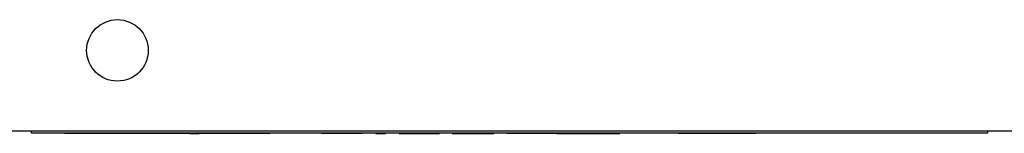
# Model space of a CAD drawing. Extents: x 7.6 to 27.1, y 2.7 to 20.5.
# Tile 19 of 136: x 15.664 to 17.878, y 2.677 to 2.933. Entities that reach past the tile are written whole.
import ezdxf

# ---------------------------------------------------------------- set-up
doc = ezdxf.new("R2010")
doc.units = 0
doc.layers.get('0').update_dxf_attribs({"linetype": 'CONTINUOUS'})

msp = doc.modelspace()

# ---------------------------------------------------------------- linework, layer by layer
at = {"color": 7, "linetype": 'CONTINUOUS'}
for p, q in [((18.43, 2.6817), (15.097, 2.6817)), ((15.6904, 2.6772), (15.6904, 2.6817)), ((17.8404, 2.6817), (17.8404, 2.6772)), ((17.8404, 2.6772), (15.6904, 2.6772)), ((15.7651, 2.6772), (15.7651, 2.6768)), ((16.004, 2.6768), (15.7651, 2.6768)), ((16.004, 2.6768), (16.004, 2.6772)), ((16.0252, 2.6768), (16.004, 2.6768)), ((16.0252, 2.6768), (16.0252, 2.6772)), ((16.0465, 2.6768), (16.0252, 2.6768)), ((16.0465, 2.6772), (16.0465, 2.6768)), ((16.0465, 2.6768), (16.0677, 2.6768)), ((16.0677, 2.6768), (16.0677, 2.6772)), ((16.21, 2.6768), (16.0677, 2.6768)), ((16.21, 2.6772), (16.21, 2.6768)), ((16.2111, 2.6768), (16.2111, 2.6772)), ((16.2116, 2.6768), (16.2111, 2.6768)), ((16.2116, 2.6768), (16.2116, 2.6772)), ((16.2237, 2.6768), (16.2116, 2.6768)), ((16.2237, 2.6768), (16.2237, 2.6772)), ((16.2265, 2.6768), (16.2237, 2.6768)), ((16.2265, 2.6768), (16.2265, 2.6772)), ((16.3433, 2.6768), (16.3433, 2.6772)), ((16.3659, 2.6768), (16.3433, 2.6768)), ((16.3659, 2.6768), (16.3659, 2.6772)), ((16.4137, 2.6768), (16.3659, 2.6768)), ((16.4137, 2.6768), (16.4137, 2.6772)), ((16.4339, 2.6768), (16.4137, 2.6768)), ((16.4339, 2.6768), (16.4339, 2.6772)), ((16.4647, 2.6768), (16.4647, 2.6772)), ((16.4647, 2.6768), (16.4867, 2.6768)), ((16.4867, 2.6768), (16.4867, 2.6772)), ((16.5173, 2.6772), (16.5173, 2.6768)), ((16.5173, 2.6768), (16.5399, 2.6768)), ((16.5399, 2.6768), (16.5399, 2.6772)), ((16.5399, 2.6768), (16.5876, 2.6768)), ((16.5876, 2.6768), (16.5876, 2.6772)), ((16.5876, 2.6768), (16.6078, 2.6768)), ((16.6078, 2.6768), (16.6078, 2.6772)), ((16.6365, 2.6768), (16.6365, 2.6772)), ((16.6365, 2.6768), (16.6592, 2.6768)), ((16.6592, 2.6772), (16.6592, 2.6768)), ((16.6592, 2.6768), (16.6613, 2.6768)), ((16.6613, 2.6768), (16.6613, 2.6772)), ((16.6613, 2.6768), (16.6625, 2.6768)), ((16.6625, 2.6768), (16.6625, 2.6772)), ((16.6625, 2.6768), (16.6787, 2.6768)), ((16.6787, 2.6768), (16.6787, 2.6772)), ((16.6787, 2.6768), (16.7092, 2.6768)), ((16.7092, 2.6768), (16.7092, 2.6772)), ((16.7092, 2.6768), (16.7305, 2.6768)), ((16.7305, 2.6768), (16.7305, 2.6772)), ((16.7595, 2.6772), (16.7595, 2.6768)), ((16.7781, 2.6768), (16.7595, 2.6768)), ((16.7781, 2.6768), (16.7781, 2.6772)), ((16.7881, 2.6768), (16.7781, 2.6768)), ((16.7881, 2.6768), (16.7881, 2.6772)), ((16.843, 2.6768), (16.7881, 2.6768)), ((16.843, 2.6768), (16.843, 2.6772)), ((16.853, 2.6768), (16.843, 2.6768)), ((16.853, 2.6768), (16.853, 2.6772)), ((16.8716, 2.6768), (16.853, 2.6768)), ((16.8716, 2.6768), (16.8716, 2.6772)), ((16.8716, 2.6768), (16.9007, 2.6768)), ((16.9007, 2.6768), (16.9007, 2.6772)), ((16.9007, 2.6768), (16.9184, 2.6768)), ((16.9184, 2.6768), (16.9184, 2.6772)), ((16.9184, 2.6768), (16.9399, 2.6768)), ((16.9399, 2.6768), (16.9399, 2.6772)), ((16.9399, 2.6768), (16.9614, 2.6768)), ((16.9614, 2.6768), (16.9614, 2.6772)), ((16.9614, 2.6768), (16.9791, 2.6768)), ((16.9791, 2.6768), (16.9791, 2.6772)), ((16.9791, 2.6768), (17.0135, 2.6768)), ((17.0135, 2.6768), (17.0135, 2.6772)), ((17.1444, 2.6772), (17.1444, 2.6768)), ((17.3191, 2.6768), (17.1444, 2.6768)), ((17.3191, 2.6768), (17.3191, 2.6772))]:
    msp.add_line(p, q, dxfattribs=at)
msp.add_circle((15.884, 2.8637), 0.0693, dxfattribs=at)

doc.saveas('drawing.dxf')
